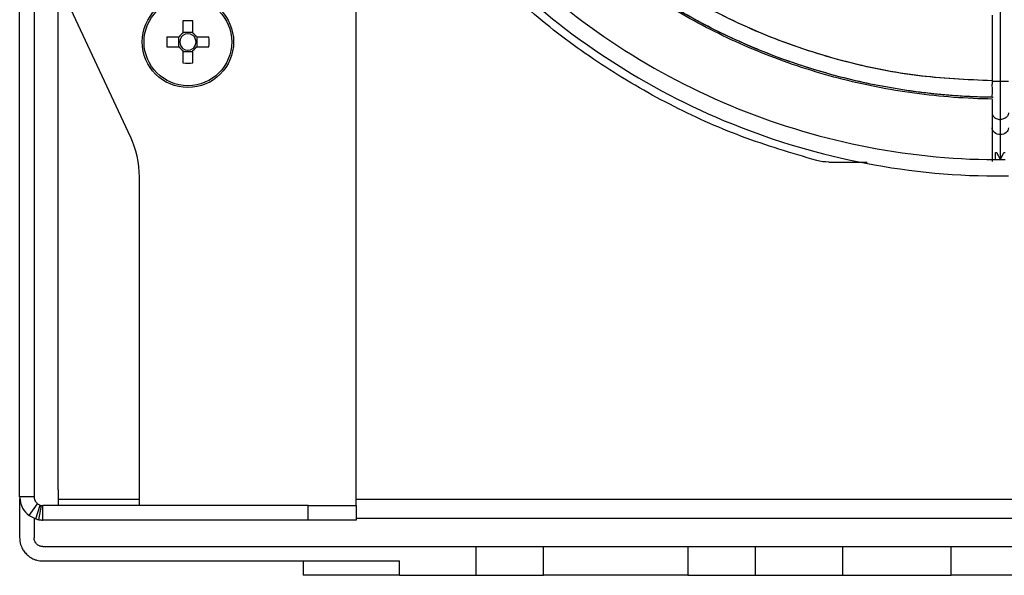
# Model space of a CAD drawing. Header units: millimetres. Extents: x 155400 to 158181, y 110641 to 115017.
# Tile 1 of 126: x 156849 to 156951, y 111510 to 111568. Entities that reach past the tile are written whole.
import ezdxf

# ---------------------------------------------------------------- set-up
doc = ezdxf.new("R2010")
doc.units = ezdxf.units.MM

msp = doc.modelspace()

# ---------------------------------------------------------------- linework, layer by layer
at = {"color": 7, "linetype": 'Continuous', "lineweight": 25}
for p, q in [((156950.57, 111617.75), (156950.57, 111561.36)), ((156848.57, 111518.08), (156848.57, 111608.28)), ((156850.07, 111608.28), (156850.07, 111518.08)), ((156883.57, 111517.18), (156883.57, 111587.07)), ((156852.57, 111518.83), (156852.57, 111573.43)), ((156853.91, 111568.82), (156860.08, 111555.59)), ((156865.55, 111567.62), (156865.55, 111566.33)), ((156866.58, 111566.33), (156866.58, 111567.62)), ((156949.72, 111568.22), (156949.72, 111561.36)), ((156865.17, 111565.94), (156863.88, 111565.94)), ((156865.09, 111565.94), (156865.09, 111564.91)), ((156866.58, 111566.41), (156865.55, 111566.41)), ((156868.26, 111565.94), (156866.97, 111565.94)), ((156867.05, 111564.91), (156867.05, 111565.94)), ((156863.88, 111564.91), (156865.17, 111564.91)), ((156865.55, 111564.53), (156865.55, 111563.24)), ((156865.55, 111564.44), (156866.58, 111564.44)), ((156866.58, 111563.24), (156866.58, 111564.53)), ((156866.97, 111564.91), (156868.26, 111564.91)), ((156949.72, 111561.36), (156949.72, 111561.04)), ((156949.72, 111559.45), (156949.72, 111559.31)), ((156949.72, 111559.31), (156949.72, 111558.77)), ((156949.72, 111558.77), (156949.72, 111558.05)), ((156949.72, 111558.05), (156949.72, 111556.48)), ((156950.57, 111557.36), (156950.57, 111555.79)), ((156949.72, 111556.48), (156949.72, 111552.98)), ((156950.07, 111553.17), (156950.07, 111553.93)), ((156950.07, 111553.93), (156950.2, 111553.93)), ((156950.95, 111553.93), (156951.07, 111553.93)), ((156932.74, 111552.93), (156936.73, 111552.93)), ((156861.02, 111517.18), (156861.02, 111551.36)), ((156950.57, 111551.48), (156950.57, 111551.49)), ((156852.57, 111518.83), (156852.57, 111517.83)), ((156850.07, 111518.08), (156848.57, 111518.08)), ((156848.57, 111517.9), (156848.57, 111513.83)), ((156849.56, 111516.14), (156850.44, 111517.35)), ((156850.44, 111517.35), (156850.71, 111517.22)), ((156861.02, 111517.83), (156852.57, 111517.83)), ((156994.07, 111517.83), (156883.57, 111517.83)), ((156850.26, 111515.79), (156850.71, 111517.22)), ((156850.58, 111515.71), (156850.83, 111517.19)), ((156850.97, 111515.68), (156850.97, 111517.18)), ((156878.57, 111517.18), (156850.97, 111517.18)), ((156878.57, 111515.68), (156878.57, 111517.18)), ((156878.57, 111517.18), (156883.57, 111517.18)), ((156883.57, 111517.18), (156883.57, 111515.68)), ((156849.56, 111516.14), (156850.26, 111515.79)), ((156850.07, 111515.88), (156850.07, 111513.83)), ((156878.57, 111515.68), (156850.97, 111515.68)), ((156883.57, 111515.68), (156878.57, 111515.68)), ((156883.57, 111515.88), (156994.07, 111515.88)), ((156850.97, 111512.93), (156896.07, 111512.93)), ((156896.07, 111509.93), (156896.07, 111512.93)), ((156903.07, 111509.93), (156903.07, 111512.93)), ((156918.07, 111512.93), (156918.07, 111509.93)), ((156925.07, 111512.93), (156925.07, 111509.93)), ((156925.07, 111512.93), (156934.17, 111512.93)), ((156934.17, 111512.93), (156934.17, 111509.93)), ((156945.45, 111509.93), (156945.45, 111512.93)), ((156945.45, 111512.93), (156957.17, 111512.93)), ((156850.97, 111511.43), (156888.07, 111511.43)), ((156878.07, 111511.43), (156878.07, 111509.93)), ((156888.07, 111509.93), (156888.07, 111511.43)), ((156888.07, 111509.93), (156896.07, 111509.93)), ((156925.07, 111509.93), (156934.17, 111509.93)), ((156957.17, 111509.93), (156945.45, 111509.93))]:
    msp.add_line(p, q, dxfattribs=at)
for radius in [4.75, 4.56]:
    msp.add_circle((156866.07, 111565.43), radius, dxfattribs=at)
for centre, radius, start, end in [((156866.07, 111550.02), 17.61, 88.3239, 91.6761), ((156881.48, 111565.43), 17.61, 178.3239, 181.6761), ((156866.07, 111565.43), 1.04, 119.7494, 150.2506), ((156866.07, 111565.43), 0.851, 142.7589, 217.2411), ((156866.07, 111565.43), 0.851, 127.2411, 142.7589), ((156866.07, 111565.43), 0.851, 52.7589, 127.2411), ((156866.07, 111565.43), 1.04, 29.7494, 60.2506), ((156866.07, 111565.43), 0.851, 37.2411, 52.7589), ((156866.07, 111565.43), 0.851, 322.7589, 37.2411), ((156850.66, 111565.43), 17.61, 358.3239, 1.6761), ((156866.07, 111565.43), 1.04, 209.7494, 240.2506), ((156866.07, 111565.43), 0.851, 217.2411, 232.7589), ((156866.07, 111565.43), 0.851, 232.7589, 307.2411), ((156866.07, 111565.43), 1.04, 299.7494, 330.2506), ((156866.07, 111565.43), 0.851, 307.2411, 322.7589), ((156866.07, 111580.84), 17.61, 268.3239, 271.6761), ((156851.02, 111551.36), 10, 0, 25)]:
    msp.add_arc(centre, radius, start, end, dxfattribs=at)
for points, knots in [([(156931.47, 111553.09), (156928.85, 111553.87), (156923.6, 111555.42), (156916.12, 111558.82), (156909.02, 111562.95), (156902.42, 111567.84), (156896.39, 111573.42), (156891.01, 111579.62), (156886.33, 111586.37), (156882.41, 111593.59), (156879.29, 111601.19), (156877.04, 111609.09), (156875.61, 111617.08), (156875.4, 111622.45), (156875.29, 111625.08)], [0, 0, 0, 0, 0.083591, 0.167181, 0.250772, 0.334363, 0.417953, 0.501544, 0.585135, 0.668725, 0.752316, 0.835907, 0.919498, 1, 1, 1, 1]), ([(156876.13, 111625.45), (156876.16, 111620.61), (156876.66, 111615.78), (156878.59, 111606.31), (156880.02, 111601.67), (156883.75, 111592.76), (156886.05, 111588.48), (156891.43, 111580.45), (156894.51, 111576.7), (156901.35, 111569.87), (156905.1, 111566.78), (156913.13, 111561.4), (156917.4, 111559.1), (156926.32, 111555.37), (156930.96, 111553.95), (156940.43, 111552.01), (156945.26, 111551.51), (156950.09, 111551.48)], [0, 0, 0, 0, 0.125, 0.125, 0.25, 0.25, 0.375, 0.375, 0.5, 0.5, 0.625, 0.625, 0.75, 0.75, 0.875, 0.875, 1, 1, 1, 1]), ([(156877.83, 111625.45), (156877.86, 111620.73), (156878.35, 111616.01), (156880.24, 111606.76), (156881.63, 111602.22), (156885.27, 111593.51), (156887.52, 111589.34), (156892.78, 111581.49), (156895.79, 111577.83), (156902.46, 111571.15), (156906.13, 111568.14), (156913.97, 111562.88), (156918.14, 111560.63), (156926.85, 111556.99), (156931.39, 111555.6), (156940.64, 111553.71), (156945.35, 111553.21), (156950.07, 111553.18)], [0, 0, 0, 0, 0.125, 0.125, 0.25, 0.25, 0.375, 0.375, 0.5, 0.5, 0.625, 0.625, 0.75, 0.75, 0.875, 0.875, 1, 1, 1, 1]), ([(156949.77, 111559.49), (156947.06, 111559.52), (156944.34, 111559.72), (156938.98, 111560.45), (156936.33, 111560.97), (156931.15, 111562.33), (156928.63, 111563.16), (156923.75, 111565.08), (156921.39, 111566.18), (156916.88, 111568.6), (156914.74, 111569.92), (156910.67, 111572.74), (156908.75, 111574.24), (156905.15, 111577.38), (156903.47, 111579.01), (156900.36, 111582.35), (156898.92, 111584.07), (156894.97, 111589.28), (156892.82, 111592.84), (156889.32, 111599.88), (156887.98, 111603.36), (156885.95, 111610.07), (156885.26, 111613.3), (156884.37, 111619.46), (156884.17, 111622.38), (156884.13, 111625.13)], [0, 0, 0, 0, 0.0625, 0.0625, 0.125, 0.125, 0.1875, 0.1875, 0.25, 0.25, 0.3125, 0.3125, 0.375, 0.375, 0.4375, 0.4375, 0.5, 0.5, 0.625, 0.625, 0.75, 0.75, 0.875, 0.875, 1, 1, 1, 1]), ([(156949.81, 111559.66), (156949.54, 111559.67), (156949.01, 111559.68), (156948.2, 111559.7), (156947.4, 111559.73), (156946.6, 111559.78), (156945.8, 111559.83), (156945.01, 111559.89), (156944.21, 111559.96), (156943.41, 111560.04), (156942.62, 111560.14), (156941.82, 111560.24), (156941.03, 111560.35), (156940.24, 111560.47), (156939.45, 111560.6), (156938.66, 111560.74), (156937.87, 111560.89), (156936.3, 111561.2), (156933.95, 111561.75), (156930.87, 111562.63), (156927.84, 111563.65), (156923.86, 111565.22), (156919.03, 111567.53), (156913.54, 111570.85), (156908.39, 111574.68), (156903.64, 111579), (156899.33, 111583.75), (156895.5, 111588.89), (156892.17, 111594.39), (156889.86, 111599.21), (156888.3, 111603.19), (156887.27, 111606.23), (156886.4, 111609.31), (156885.79, 111611.91), (156885.38, 111614.01), (156885.11, 111615.59), (156884.88, 111617.18), (156884.69, 111618.76), (156884.53, 111620.36), (156884.42, 111621.96), (156884.34, 111623.56), (156884.32, 111624.63), (156884.31, 111625.16)], [0, 0, 0, 0, 0.007834, 0.01566, 0.023479, 0.031293, 0.039101, 0.046907, 0.05471, 0.062512, 0.070315, 0.078118, 0.085924, 0.093733, 0.101547, 0.109366, 0.117193, 0.125027, 0.156316, 0.187533, 0.21875, 0.250043, 0.31253, 0.375022, 0.437509, 0.500001, 0.562488, 0.62498, 0.687467, 0.749959, 0.781248, 0.812465, 0.843682, 0.874975, 0.890635, 0.906267, 0.921881, 0.937486, 0.953091, 0.968706, 0.984339, 1, 1, 1, 1]), ([(156949.78, 111559.66), (156945.51, 111559.71), (156941.24, 111560.18), (156932.88, 111561.92), (156928.78, 111563.2), (156920.91, 111566.51), (156917.13, 111568.55), (156910.05, 111573.32), (156906.73, 111576.05), (156900.69, 111582.09), (156897.97, 111585.4), (156893.2, 111592.49), (156891.16, 111596.26), (156887.84, 111604.13), (156886.57, 111608.23), (156884.82, 111616.59), (156884.36, 111620.86), (156884.31, 111625.13)], [0, 0, 0, 0, 0.125, 0.125, 0.25, 0.25, 0.375, 0.375, 0.5, 0.5, 0.625, 0.625, 0.75, 0.75, 0.875, 0.875, 1, 1, 1, 1]), ([(156949.74, 111561.38), (156947.07, 111561.5), (156941.61, 111561.75), (156933.5, 111563.48), (156925.57, 111566.19), (156918.06, 111569.93), (156911.09, 111574.6), (156904.79, 111580.14), (156899.25, 111586.44), (156894.58, 111593.41), (156890.84, 111600.92), (156888.13, 111608.86), (156886.4, 111616.96), (156886.15, 111622.42), (156886.03, 111625.09)], [0, 0, 0, 0, 0.080392, 0.164318, 0.248243, 0.332169, 0.416094, 0.50002, 0.583946, 0.667871, 0.751797, 0.835722, 0.919648, 1, 1, 1, 1]), ([(156949.74, 111561.39), (156947.11, 111561.5), (156941.68, 111561.74), (156933.6, 111563.45), (156925.64, 111566.16), (156918.1, 111569.9), (156911.11, 111574.59), (156904.78, 111580.14), (156899.23, 111586.46), (156894.55, 111593.45), (156890.81, 111600.99), (156888.1, 111608.95), (156886.39, 111617.03), (156886.15, 111622.46), (156886.03, 111625.09)], [0, 0, 0, 0, 0.079205, 0.163368, 0.247531, 0.331694, 0.415857, 0.50002, 0.584183, 0.668346, 0.752509, 0.836672, 0.920835, 1, 1, 1, 1]), ([(156949.73, 111561.36), (156949.73, 111561.36), (156949.72, 111561.36), (156949.77, 111561.36), (156949.89, 111561.36), (156950.08, 111561.36), (156950.32, 111561.36), (156950.49, 111561.36), (156950.57, 111561.36)], [0, 0, 0, 0, 0.03902, 0.231216, 0.423412, 0.615608, 0.807804, 1, 1, 1, 1]), ([(156950.57, 111561.36), (156950.57, 111560.58), (156950.57, 111559.8), (156950.57, 111558.42), (156950.57, 111557.81), (156950.57, 111557.36)], [0, 0, 0, 0, 0.5, 0.5, 1, 1, 1, 1]), ([(156950.57, 111561.36), (156950.66, 111561.36), (156950.83, 111561.36), (156951.06, 111561.36), (156951.25, 111561.36), (156951.38, 111561.36), (156951.43, 111561.36), (156951.42, 111561.36), (156951.42, 111561.36)], [0, 0, 0, 0, 0.1921961, 0.3843921, 0.5765882, 0.7687843, 0.9609803, 1, 1, 1, 1]), ([(156949.78, 111559.66), (156949.76, 111559.66), (156949.73, 111559.67), (156949.72, 111559.72), (156949.73, 111559.79), (156949.74, 111559.93), (156949.76, 111560.13), (156949.76, 111560.35), (156949.76, 111560.57), (156949.73, 111560.8), (156949.72, 111560.97), (156949.73, 111561.03), (156949.73, 111561.05)], [0, 0, 0, 0, 0.082883, 0.175006, 0.249666, 0.34992, 0.524193, 0.610002, 0.698997, 0.873049, 0.969791, 1, 1, 1, 1]), ([(156949.72, 111558.05), (156949.73, 111557.99), (156949.74, 111557.87), (156949.83, 111557.7), (156949.97, 111557.56), (156950.14, 111557.45), (156950.35, 111557.37), (156950.5, 111557.37), (156950.57, 111557.36)], [0, 0, 0, 0, 0.166241, 0.332993, 0.499744, 0.666496, 0.833248, 1, 1, 1, 1]), ([(156951.42, 111558.05), (156951.42, 111557.99), (156951.41, 111557.87), (156951.32, 111557.7), (156951.18, 111557.56), (156951, 111557.45), (156950.8, 111557.37), (156950.65, 111557.37), (156950.57, 111557.36)], [0, 0, 0, 0, 0.166215, 0.332972, 0.499729, 0.666486, 0.833243, 1, 1, 1, 1]), ([(156950.57, 111555.79), (156950.35, 111555.79), (156950.13, 111555.86), (156949.82, 111556.12), (156949.72, 111556.3), (156949.72, 111556.48)], [0, 0, 0, 0, 0.5, 0.5, 1, 1, 1, 1]), ([(156951.42, 111556.48), (156951.42, 111556.3), (156951.33, 111556.12), (156951.02, 111555.86), (156950.8, 111555.79), (156950.57, 111555.79)], [0, 0, 0, 0, 0.5, 0.5, 1, 1, 1, 1]), ([(156950.57, 111555.79), (156950.57, 111555.49), (156950.57, 111555.1), (156950.57, 111554.19), (156950.57, 111553.69), (156950.57, 111553.18)], [0, 0, 0, 0, 0.5, 0.5, 1, 1, 1, 1]), ([(156950.2, 111553.93), (156950.23, 111553.86), (156950.3, 111553.71), (156950.43, 111553.46), (156950.52, 111553.28), (156950.57, 111553.18)], [0, 0, 0, 0, 0.2595173, 0.5929039, 1, 1, 1, 1]), ([(156950.57, 111553.18), (156950.65, 111553.32), (156950.78, 111553.57), (156950.9, 111553.82), (156950.95, 111553.93)], [0, 0, 0, 0, 0.582976, 1, 1, 1, 1]), ([(156949.73, 111551.48), (156949.73, 111551.48), (156949.72, 111551.48), (156949.77, 111551.48), (156949.89, 111551.48), (156950.08, 111551.48), (156950.31, 111551.48), (156950.49, 111551.48), (156950.57, 111551.48)], [0, 0, 0, 0, 0.028475, 0.22278, 0.417085, 0.61139, 0.805695, 1, 1, 1, 1]), ([(156950.09, 111551.48), (156950.12, 111551.48), (156950.16, 111551.48), (156950.24, 111551.48), (156950.33, 111551.49), (156950.45, 111551.49), (156950.53, 111551.49), (156950.57, 111551.49)], [0, 0, 0, 0, 0.166888, 0.333046, 0.500145, 0.750806, 1, 1, 1, 1]), ([(156950.57, 111551.49), (156950.6, 111551.49), (156950.66, 111551.49), (156950.74, 111551.49), (156950.84, 111551.49), (156950.95, 111551.48), (156951.02, 111551.48), (156951.06, 111551.48)], [0, 0, 0, 0, 0.166333, 0.332473, 0.500149, 0.750171, 1, 1, 1, 1]), ([(156950.57, 111551.48), (156950.66, 111551.48), (156950.83, 111551.48), (156951.07, 111551.48), (156951.26, 111551.48), (156951.38, 111551.48), (156951.43, 111551.48), (156951.42, 111551.48), (156951.42, 111551.48)], [0, 0, 0, 0, 0.194305, 0.38861, 0.582915, 0.77722, 0.971525, 1, 1, 1, 1]), ([(156848.57, 111518.08), (156848.62, 111517.67), (156848.71, 111516.94), (156849.3, 111516.38), (156849.56, 111516.14)], [0, 0, 0, 0, 0.5613373, 1, 1, 1, 1]), ([(156850.07, 111518.08), (156850.09, 111517.93), (156850.12, 111517.67), (156850.35, 111517.44), (156850.44, 111517.35)], [0, 0, 0, 0, 0.579699, 1, 1, 1, 1]), ([(156852.57, 111517.83), (156852.57, 111517.64), (156852.57, 111517.41), (156852.57, 111517.21), (156852.57, 111517.18)], [0, 0, 0, 0, 0.860101, 1, 1, 1, 1]), ([(156850.71, 111517.22), (156850.73, 111517.21), (156850.77, 111517.2), (156850.81, 111517.19), (156850.83, 111517.19)], [0, 0, 0, 0, 0.559984, 1, 1, 1, 1]), ([(156850.83, 111517.19), (156850.85, 111517.19), (156850.9, 111517.18), (156850.95, 111517.18), (156850.97, 111517.18)], [0, 0, 0, 0, 0.559976, 1, 1, 1, 1]), ([(156850.26, 111515.79), (156850.32, 111515.77), (156850.43, 111515.74), (156850.54, 111515.72), (156850.58, 111515.71)], [0, 0, 0, 0, 0.559974, 1, 1, 1, 1]), ([(156850.58, 111515.71), (156850.66, 111515.7), (156850.79, 111515.68), (156850.92, 111515.68), (156850.97, 111515.68)], [0, 0, 0, 0, 0.559968, 1, 1, 1, 1]), ([(156848.57, 111513.83), (156848.58, 111513.77), (156848.58, 111513.67), (156848.59, 111513.51), (156848.62, 111513.36), (156848.65, 111513.21), (156848.7, 111513.06), (156848.79, 111512.81), (156848.97, 111512.49), (156849.27, 111512.12), (156849.63, 111511.82), (156850, 111511.62), (156850.35, 111511.5), (156850.66, 111511.44), (156850.87, 111511.43), (156850.97, 111511.43)], [0, 0, 0, 0, 0.041982, 0.083612, 0.125069, 0.166533, 0.208188, 0.250211, 0.375064, 0.500065, 0.624918, 0.74992, 0.833489, 0.916365, 1, 1, 1, 1]), ([(156850.97, 111512.93), (156850.94, 111512.93), (156850.89, 111512.93), (156850.8, 111512.94), (156850.71, 111512.96), (156850.6, 111513), (156850.47, 111513.07), (156850.33, 111513.19), (156850.22, 111513.32), (156850.14, 111513.48), (156850.08, 111513.65), (156850.08, 111513.77), (156850.07, 111513.83)], [0, 0, 0, 0, 0.062787, 0.125013, 0.187288, 0.250222, 0.374987, 0.500147, 0.624912, 0.750072, 0.874937, 1, 1, 1, 1]), ([(156896.07, 111512.93), (156896.17, 111512.93), (156896.35, 111512.93), (156896.62, 111512.93), (156896.9, 111512.93), (156897.17, 111512.93), (156897.58, 111512.93), (156898.11, 111512.93), (156898.76, 111512.93), (156899.38, 111512.93), (156900.17, 111512.93), (156901.06, 111512.93), (156901.79, 111512.93), (156902.26, 111512.93), (156902.55, 111512.93), (156902.78, 111512.93), (156902.93, 111512.93), (156903.02, 111512.93), (156903.07, 111512.93), (156903.07, 111512.93), (156903.07, 111512.93)], [0, 0, 0, 0, 0.025045, 0.050036, 0.075011, 0.10001, 0.125071, 0.187561, 0.2501, 0.31259, 0.375129, 0.500007, 0.624885, 0.687374, 0.749914, 0.812403, 0.874943, 0.916647, 0.958273, 1, 1, 1, 1]), ([(156903.07, 111512.93), (156903.07, 111512.93), (156903.08, 111512.93), (156903.09, 111512.93), (156903.11, 111512.93), (156903.14, 111512.93), (156903.17, 111512.93), (156903.25, 111512.93), (156903.39, 111512.93), (156903.63, 111512.93), (156903.95, 111512.93), (156904.45, 111512.93), (156905.24, 111512.93), (156906.38, 111512.93), (156907.69, 111512.93), (156909.1, 111512.93), (156910.57, 111512.93), (156912.05, 111512.93), (156913.46, 111512.93), (156914.77, 111512.93), (156915.91, 111512.93), (156916.69, 111512.93), (156917.2, 111512.93), (156917.51, 111512.93), (156917.76, 111512.93), (156917.92, 111512.93), (156918.02, 111512.93), (156918.06, 111512.93), (156918.07, 111512.93), (156918.07, 111512.93)], [0, 0, 0, 0, 0.0104433, 0.0208655, 0.0312778, 0.0416914, 0.0521175, 0.0625673, 0.0938281, 0.1251124, 0.1563732, 0.1876574, 0.2501268, 0.3125961, 0.3750654, 0.4375348, 0.5000041, 0.5624735, 0.6249428, 0.6874121, 0.7498815, 0.8123508, 0.8436116, 0.8748959, 0.9061567, 0.9374409, 0.9583037, 0.9791268, 1, 1, 1, 1]), ([(156918.07, 111512.93), (156918.08, 111512.93), (156918.08, 111512.93), (156918.09, 111512.93), (156918.12, 111512.93), (156918.16, 111512.93), (156918.23, 111512.93), (156918.36, 111512.93), (156918.6, 111512.93), (156918.89, 111512.93), (156919.36, 111512.93), (156920.09, 111512.93), (156920.98, 111512.93), (156921.77, 111512.93), (156922.39, 111512.93), (156923.04, 111512.93), (156923.63, 111512.93), (156924.16, 111512.93), (156924.62, 111512.93), (156924.92, 111512.93), (156925.07, 111512.93)], [0, 0, 0, 0, 0.0250449, 0.0500358, 0.0750113, 0.1000102, 0.1250711, 0.1875606, 0.2501002, 0.3125896, 0.3751293, 0.500007, 0.6248847, 0.6873741, 0.7499138, 0.8124032, 0.8749429, 0.9166473, 0.9582732, 1, 1, 1, 1]), ([(156934.17, 111512.93), (156934.27, 111512.93), (156934.48, 111512.93), (156934.78, 111512.93), (156935.09, 111512.93), (156935.39, 111512.93), (156935.69, 111512.93), (156936.2, 111512.93), (156936.9, 111512.93), (156937.78, 111512.93), (156938.65, 111512.93), (156939.76, 111512.93), (156941.08, 111512.93), (156942.27, 111512.93), (156943.12, 111512.93), (156943.7, 111512.93), (156944.23, 111512.93), (156944.65, 111512.93), (156944.98, 111512.93), (156945.23, 111512.93), (156945.38, 111512.93), (156945.45, 111512.93)], [0, 0, 0, 0, 0.020858, 0.041691, 0.062513, 0.083336, 0.104176, 0.125044, 0.187534, 0.250062, 0.312552, 0.375079, 0.500005, 0.624931, 0.687421, 0.749948, 0.812438, 0.874966, 0.916653, 0.958295, 1, 1, 1, 1]), ([(156888.07, 111509.93), (156887.96, 111509.93), (156887.75, 111509.93), (156887.42, 111509.93), (156887.09, 111509.93), (156886.77, 111509.93), (156886.45, 111509.93), (156885.91, 111509.93), (156885.17, 111509.93), (156884.24, 111509.93), (156883.35, 111509.93), (156882.23, 111509.93), (156880.96, 111509.93), (156879.91, 111509.93), (156879.24, 111509.93), (156878.82, 111509.93), (156878.49, 111509.93), (156878.29, 111509.93), (156878.18, 111509.93), (156878.12, 111509.93), (156878.08, 111509.93), (156878.08, 111509.93), (156878.07, 111509.93)], [0, 0, 0, 0, 0.020878, 0.041713, 0.062527, 0.083344, 0.104185, 0.125072, 0.187568, 0.2501, 0.312596, 0.375127, 0.500003, 0.62488, 0.687376, 0.749907, 0.812403, 0.874935, 0.906232, 0.937459, 0.968689, 1, 1, 1, 1]), ([(156896.07, 111509.93), (156896.99, 111509.93), (156897.91, 111509.93), (156899.6, 111509.93), (156900.38, 111509.93), (156901.67, 111509.93), (156902.19, 111509.93), (156902.89, 111509.93), (156903.07, 111509.93), (156903.07, 111509.93)], [0, 0, 0, 0, 0.25, 0.25, 0.5, 0.5, 0.75, 0.75, 1, 1, 1, 1]), ([(156918.07, 111509.93), (156918.07, 111509.93), (156918.07, 111509.93), (156918.06, 111509.93), (156918.04, 111509.93), (156918.01, 111509.93), (156917.98, 111509.93), (156917.9, 111509.93), (156917.76, 111509.93), (156917.51, 111509.93), (156917.2, 111509.93), (156916.69, 111509.93), (156915.91, 111509.93), (156914.77, 111509.93), (156913.46, 111509.93), (156912.05, 111509.93), (156910.57, 111509.93), (156909.1, 111509.93), (156907.69, 111509.93), (156906.38, 111509.93), (156905.24, 111509.93), (156904.45, 111509.93), (156903.95, 111509.93), (156903.63, 111509.93), (156903.39, 111509.93), (156903.23, 111509.93), (156903.13, 111509.93), (156903.08, 111509.93), (156903.08, 111509.93), (156903.07, 111509.93)], [0, 0, 0, 0, 0.010443, 0.020865, 0.031278, 0.041691, 0.052118, 0.062567, 0.093828, 0.125112, 0.156373, 0.187657, 0.250127, 0.312596, 0.375065, 0.437535, 0.500004, 0.562473, 0.624943, 0.687412, 0.749881, 0.812351, 0.843612, 0.874896, 0.906157, 0.937441, 0.958304, 0.979127, 1, 1, 1, 1]), ([(156918.07, 111509.93), (156918.07, 111509.93), (156918.26, 111509.93), (156918.96, 111509.93), (156919.48, 111509.93), (156920.77, 111509.93), (156921.55, 111509.93), (156923.24, 111509.93), (156924.16, 111509.93), (156925.07, 111509.93)], [0, 0, 0, 0, 0.25, 0.25, 0.5, 0.5, 0.75, 0.75, 1, 1, 1, 1]), ([(156934.17, 111509.93), (156935.39, 111509.93), (156936.61, 111509.93), (156938.95, 111509.93), (156940.05, 111509.93), (156942.06, 111509.93), (156942.95, 111509.93), (156944.44, 111509.93), (156945.03, 111509.93), (156945.45, 111509.93)], [0, 0, 0, 0, 0.25, 0.25, 0.5, 0.5, 0.75, 0.75, 1, 1, 1, 1])]:
    msp.add_open_spline(points, degree=3, knots=knots, dxfattribs=at)
for points in [[(156950.01, 111553.18), (156950.03, 111553.18), (156950.05, 111553.18), (156950.07, 111553.18)], [(156950.07, 111553.17), (156950.07, 111553.17), (156950.07, 111553.18), (156950.07, 111553.18)], [(156951.07, 111553.17), (156950.74, 111553.16), (156950.41, 111553.16), (156950.07, 111553.17)], [(156932.74, 111552.93), (156932.31, 111552.93), (156931.88, 111552.98), (156931.47, 111553.09)]]:
    msp.add_open_spline(points, degree=3, dxfattribs=at)

doc.saveas('drawing.dxf')
